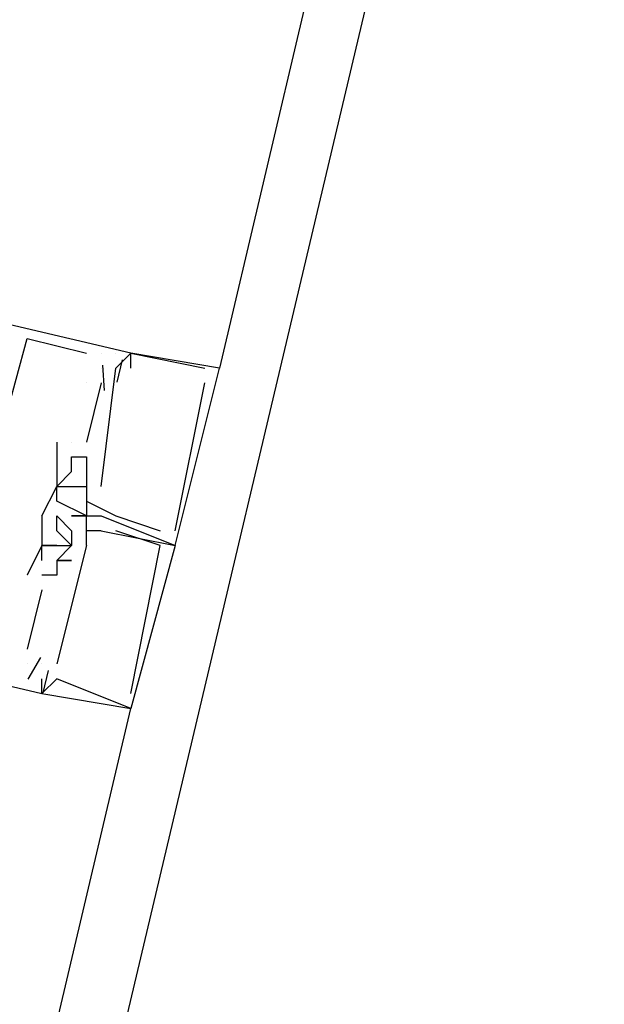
# Model space of a CAD drawing. Header units: feet. Extents: x -79 to 198, y -22 to 181.
# Tile 131 of 256: x 118.727 to 119.253, y 66.778 to 67.665. Entities that reach past the tile are written whole.
import ezdxf

# ---------------------------------------------------------------- set-up
doc = ezdxf.new("R2010")
doc.units = ezdxf.units.FT
doc.layers.add('A-LINEA', color=7, linetype='CONTINUOUS')

msp = doc.modelspace()

# ---------------------------------------------------------------- linework, layer by layer
at = {"layer": 'A-LINEA'}
for p, q in [((124.44, 90.4978), (117.1467, 59.6844)), ((120.56, 74.3644), (118.9067, 67.3511)), ((118.7333, 67.3778), (118.7333, 67.3778)), ((118.7333, 67.3778), (118.7333, 67.3778)), ((118.7333, 67.3778), (118.7333, 67.3778)), ((118.7867, 67.3644), (118.7867, 67.3644)), ((118.7867, 67.3644), (118.7867, 67.3644)), ((118.7867, 67.3644), (118.7867, 67.3644)), ((118.8, 67.3644), (118.8, 67.3644)), ((118.8, 67.3644), (118.8, 67.3644)), ((118.8, 67.3644), (118.8, 67.3644)), ((118.8133, 67.3644), (118.8133, 67.3644)), ((118.8133, 67.3644), (118.8133, 67.3644)), ((118.8133, 67.3644), (118.8133, 67.3644)), ((118.8133, 67.3644), (118.8133, 67.3644)), ((118.8133, 67.3644), (118.8133, 67.3644)), ((118.8133, 67.3644), (118.8133, 67.3644)), ((118.819, 67.3584), (118.8143, 67.3384)), ((118.819, 67.3584), (118.8143, 67.3384)), ((118.819, 67.3584), (118.8143, 67.3384)), ((118.8267, 67.3644), (118.8267, 67.3644)), ((118.8267, 67.3644), (118.8267, 67.3644)), ((118.8267, 67.3644), (118.8267, 67.3644)), ((118.8267, 67.3644), (118.8267, 67.3644)), ((118.8267, 67.3644), (118.8267, 67.3644)), ((118.8267, 67.3644), (118.8267, 67.3644)), ((118.8267, 67.3644), (118.8267, 67.3644)), ((118.8267, 67.3644), (118.8267, 67.3644)), ((118.8267, 67.3644), (118.8267, 67.3644)), ((118.8, 67.2444), (118.8133, 67.3511)), ((118.8, 67.3511), (118.8, 67.3511)), ((118.8, 67.2444), (118.8133, 67.3511)), ((118.8, 67.3511), (118.8, 67.3511)), ((118.8, 67.2444), (118.8133, 67.3511)), ((118.8, 67.3511), (118.8, 67.3511)), ((118.8013, 67.3536), (118.8029, 67.3309)), ((118.8013, 67.3536), (118.8029, 67.3309)), ((118.8013, 67.3536), (118.8029, 67.3309)), ((118.8133, 67.3511), (118.8133, 67.3511)), ((118.8133, 67.3511), (118.8133, 67.3511)), ((118.8133, 67.3511), (118.8133, 67.3511)), ((118.8133, 67.3511), (118.8133, 67.3511)), ((118.8133, 67.3511), (118.8133, 67.3511)), ((118.8133, 67.3511), (118.8133, 67.3511)), ((118.8267, 67.3511), (118.8267, 67.3511)), ((118.8267, 67.3511), (118.8267, 67.3511)), ((118.8267, 67.3511), (118.8267, 67.3511)), ((118.8933, 67.3511), (118.8933, 67.3511)), ((118.8933, 67.3511), (118.8933, 67.3511)), ((118.8933, 67.3511), (118.8933, 67.3511)), ((118.9067, 67.3511), (118.9067, 67.3511)), ((118.9067, 67.3511), (118.9067, 67.3511)), ((118.9067, 67.3511), (118.9067, 67.3511)), ((118.7867, 67.3378), (118.7867, 67.3378)), ((118.8, 67.3378), (118.7867, 67.2844)), ((118.7867, 67.3378), (118.7867, 67.3378)), ((118.8, 67.3378), (118.7867, 67.2844)), ((118.7867, 67.3378), (118.7867, 67.3378)), ((118.8, 67.3378), (118.7867, 67.2844)), ((118.8, 67.3378), (118.8, 67.3378)), ((118.8, 67.3378), (118.8, 67.3378)), ((118.8, 67.3378), (118.8, 67.3378)), ((118.8933, 67.3378), (118.8933, 67.3378)), ((118.8933, 67.3378), (118.8933, 67.3378)), ((118.8933, 67.3378), (118.8933, 67.3378)), ((118.76, 67.2844), (118.76, 67.2844)), ((118.76, 67.2844), (118.76, 67.2844)), ((118.76, 67.2844), (118.76, 67.2844)), ((118.7733, 67.2844), (118.7733, 67.2844)), ((118.7733, 67.2844), (118.7733, 67.2844)), ((118.7733, 67.2844), (118.7733, 67.2844)), ((118.7733, 67.2844), (118.7733, 67.2844)), ((118.7733, 67.2844), (118.7733, 67.2844)), ((118.7733, 67.2844), (118.7733, 67.2844)), ((118.7867, 67.2844), (118.7867, 67.2844)), ((118.7867, 67.2844), (118.7867, 67.2844)), ((118.7867, 67.2844), (118.7867, 67.2844)), ((118.7733, 67.2711), (118.7733, 67.2711)), ((118.7733, 67.2711), (118.7733, 67.2711)), ((118.7733, 67.2711), (118.7733, 67.2711)), ((118.7867, 67.2711), (118.7867, 67.2711)), ((118.7867, 67.2711), (118.7867, 67.2711)), ((118.7867, 67.2711), (118.7867, 67.2711)), ((118.7733, 67.2578), (118.7733, 67.2578)), ((118.7733, 67.2578), (118.7733, 67.2578)), ((118.7733, 67.2578), (118.7733, 67.2578)), ((118.7867, 67.2578), (118.7867, 67.2578)), ((118.7867, 67.2578), (118.7867, 67.2578)), ((118.7867, 67.2578), (118.7867, 67.2578)), ((118.76, 67.2444), (118.76, 67.2444)), ((118.76, 67.2444), (118.76, 67.2444)), ((118.76, 67.2444), (118.76, 67.2444)), ((118.76, 67.2444), (118.76, 67.2444)), ((118.76, 67.2444), (118.76, 67.2444)), ((118.76, 67.2444), (118.76, 67.2444)), ((118.76, 67.2444), (118.76, 67.2444)), ((118.76, 67.2444), (118.76, 67.2444)), ((118.76, 67.2444), (118.76, 67.2444)), ((118.7733, 67.2444), (118.7733, 67.2444)), ((118.7733, 67.2444), (118.7733, 67.2444)), ((118.7733, 67.2444), (118.7733, 67.2444)), ((118.7867, 67.2444), (118.7867, 67.2444)), ((118.7867, 67.2444), (118.7867, 67.2444)), ((118.7867, 67.2444), (118.7867, 67.2444)), ((118.7867, 67.2444), (118.7867, 67.2444)), ((118.7867, 67.2444), (118.7867, 67.2444)), ((118.7867, 67.2444), (118.7867, 67.2444)), ((118.7867, 67.2444), (118.7867, 67.2444)), ((118.7867, 67.2444), (118.7867, 67.2444)), ((118.7867, 67.2444), (118.7867, 67.2444)), ((118.8, 67.2444), (118.8, 67.2444)), ((118.8, 67.2444), (118.8, 67.2444)), ((118.8, 67.2444), (118.8, 67.2444)), ((118.76, 67.2311), (118.76, 67.2311)), ((118.76, 67.2311), (118.76, 67.2311)), ((118.76, 67.2311), (118.76, 67.2311)), ((118.7867, 67.2311), (118.7867, 67.2311)), ((118.7867, 67.2311), (118.7867, 67.2311)), ((118.7867, 67.2311), (118.7867, 67.2311)), ((118.7467, 67.2178), (118.7467, 67.2178)), ((118.7467, 67.2178), (118.7467, 67.2178)), ((118.7467, 67.2178), (118.7467, 67.2178)), ((118.7467, 67.2178), (118.7467, 67.2178)), ((118.7467, 67.2178), (118.7467, 67.2178)), ((118.7467, 67.2178), (118.7467, 67.2178)), ((118.76, 67.2178), (118.76, 67.2178)), ((118.76, 67.2178), (118.76, 67.2178)), ((118.76, 67.2178), (118.76, 67.2178)), ((118.76, 67.2178), (118.76, 67.2178)), ((118.76, 67.2178), (118.76, 67.2178)), ((118.76, 67.2178), (118.76, 67.2178)), ((118.76, 67.2178), (118.76, 67.2178)), ((118.76, 67.2178), (118.76, 67.2178)), ((118.76, 67.2178), (118.76, 67.2178)), ((118.76, 67.2178), (118.76, 67.2178)), ((118.76, 67.2178), (118.76, 67.2178)), ((118.76, 67.2178), (118.76, 67.2178)), ((118.76, 67.2178), (118.76, 67.2178)), ((118.76, 67.2178), (118.76, 67.2178)), ((118.76, 67.2178), (118.76, 67.2178)), ((118.7733, 67.2178), (118.7733, 67.2178)), ((118.7733, 67.2178), (118.7733, 67.2178)), ((118.7733, 67.2178), (118.7733, 67.2178)), ((118.7733, 67.2178), (118.7733, 67.2178)), ((118.7733, 67.2178), (118.7733, 67.2178)), ((118.7733, 67.2178), (118.7733, 67.2178)), ((118.7867, 67.2178), (118.7867, 67.2178)), ((118.7867, 67.2178), (118.7867, 67.2178)), ((118.7867, 67.2178), (118.7867, 67.2178)), ((118.7867, 67.2178), (118.7867, 67.2178)), ((118.7867, 67.2178), (118.7867, 67.2178)), ((118.7867, 67.2178), (118.7867, 67.2178)), ((118.7867, 67.2178), (118.7867, 67.2178)), ((118.7867, 67.2178), (118.7867, 67.2178)), ((118.7867, 67.2178), (118.7867, 67.2178)), ((118.8, 67.2178), (118.8, 67.2178)), ((118.8, 67.2178), (118.8, 67.2178)), ((118.8, 67.2178), (118.8, 67.2178)), ((118.8, 67.2178), (118.8, 67.2178)), ((118.8, 67.2178), (118.8, 67.2178)), ((118.8, 67.2178), (118.8, 67.2178)), ((118.8133, 67.2178), (118.8133, 67.2178)), ((118.8133, 67.2178), (118.8133, 67.2178)), ((118.8133, 67.2178), (118.8133, 67.2178)), ((118.76, 67.2044), (118.76, 67.2044)), ((118.76, 67.2044), (118.76, 67.2044)), ((118.76, 67.2044), (118.76, 67.2044)), ((118.7733, 67.2044), (118.7733, 67.2044)), ((118.7733, 67.2044), (118.7733, 67.2044)), ((118.7733, 67.2044), (118.7733, 67.2044)), ((118.7867, 67.1911), (118.7867, 67.2044)), ((118.7867, 67.2044), (118.7867, 67.2044)), ((118.7867, 67.2044), (118.7867, 67.2044)), ((118.7867, 67.1911), (118.7867, 67.2044)), ((118.7867, 67.2044), (118.7867, 67.2044)), ((118.7867, 67.2044), (118.7867, 67.2044)), ((118.7867, 67.1911), (118.7867, 67.2044)), ((118.7867, 67.2044), (118.7867, 67.2044)), ((118.7867, 67.2044), (118.7867, 67.2044)), ((118.8, 67.2044), (118.8, 67.2044)), ((118.8, 67.2044), (118.8, 67.2044)), ((118.8, 67.2044), (118.8, 67.2044)), ((118.8, 67.2044), (118.8, 67.2044)), ((118.8, 67.2044), (118.8, 67.2044)), ((118.8, 67.2044), (118.8, 67.2044)), ((118.8, 67.2044), (118.8, 67.2044)), ((118.8, 67.2044), (118.8, 67.2044)), ((118.8, 67.2044), (118.8, 67.2044)), ((118.8133, 67.2044), (118.8133, 67.2044)), ((118.8133, 67.2044), (118.8133, 67.2044)), ((118.8133, 67.2044), (118.8133, 67.2044)), ((118.8533, 67.2044), (118.8533, 67.2044)), ((118.8533, 67.2044), (118.8533, 67.2044)), ((118.8533, 67.2044), (118.8533, 67.2044)), ((118.8667, 67.2044), (118.8667, 67.2044)), ((118.8667, 67.2044), (118.8667, 67.2044)), ((118.8667, 67.2044), (118.8667, 67.2044)), ((118.8667, 67.2044), (118.8667, 67.2044)), ((118.7467, 67.1911), (118.7467, 67.1911)), ((118.7467, 67.1911), (118.7467, 67.1911)), ((118.7467, 67.1911), (118.7467, 67.1911)), ((118.7467, 67.1911), (118.7467, 67.1911)), ((118.7467, 67.1911), (118.7467, 67.1911)), ((118.7467, 67.1911), (118.7467, 67.1911)), ((118.7467, 67.1911), (118.7467, 67.1911)), ((118.7467, 67.1911), (118.7467, 67.1911)), ((118.7467, 67.1911), (118.7467, 67.1911)), ((118.7867, 67.1911), (118.76, 67.0844)), ((118.76, 67.1911), (118.76, 67.1911)), ((118.76, 67.1911), (118.76, 67.1911)), ((118.7867, 67.1911), (118.76, 67.0844)), ((118.76, 67.1911), (118.76, 67.1911)), ((118.76, 67.1911), (118.76, 67.1911)), ((118.7867, 67.1911), (118.76, 67.0844)), ((118.76, 67.1911), (118.76, 67.1911)), ((118.76, 67.1911), (118.76, 67.1911)), ((118.7733, 67.1911), (118.7733, 67.1911)), ((118.7733, 67.1911), (118.7733, 67.1911)), ((118.7733, 67.1911), (118.7733, 67.1911)), ((118.7733, 67.1911), (118.7733, 67.1911)), ((118.7733, 67.1911), (118.7733, 67.1911)), ((118.7733, 67.1911), (118.7733, 67.1911)), ((118.7733, 67.1911), (118.7733, 67.1911)), ((118.7733, 67.1911), (118.7733, 67.1911)), ((118.7733, 67.1911), (118.7733, 67.1911)), ((118.7867, 67.1911), (118.7867, 67.1911)), ((118.7867, 67.1911), (118.7867, 67.1911)), ((118.7867, 67.1911), (118.7867, 67.1911)), ((118.7867, 67.1911), (118.7867, 67.1911)), ((118.7867, 67.1911), (118.7867, 67.1911)), ((118.7867, 67.1911), (118.7867, 67.1911)), ((118.8533, 67.1911), (118.8533, 67.1911)), ((118.8533, 67.1911), (118.8533, 67.1911)), ((118.8533, 67.1911), (118.8533, 67.1911)), ((118.8667, 67.1911), (118.8667, 67.1911)), ((118.8667, 67.1911), (118.8667, 67.1911)), ((118.8667, 67.1911), (118.8667, 67.1911)), ((118.8667, 67.1911), (118.8667, 67.1911)), ((118.8667, 67.1911), (118.8667, 67.1911)), ((118.8667, 67.1911), (118.8667, 67.1911)), ((118.7467, 67.1778), (118.7467, 67.1778)), ((118.7467, 67.1778), (118.7467, 67.1778)), ((118.7467, 67.1778), (118.7467, 67.1778)), ((118.76, 67.1778), (118.76, 67.1778)), ((118.76, 67.1778), (118.76, 67.1778)), ((118.76, 67.1778), (118.76, 67.1778)), ((118.76, 67.1778), (118.76, 67.1778)), ((118.76, 67.1778), (118.76, 67.1778)), ((118.76, 67.1778), (118.76, 67.1778)), ((118.7733, 67.1778), (118.7733, 67.1778)), ((118.7733, 67.1778), (118.7733, 67.1778)), ((118.7733, 67.1778), (118.7733, 67.1778)), ((118.8667, 67.1778), (118.8667, 67.1778)), ((118.7333, 67.1644), (118.7333, 67.1644)), ((118.7333, 67.1644), (118.7333, 67.1644)), ((118.7333, 67.1644), (118.7333, 67.1644)), ((118.7467, 67.1644), (118.7467, 67.1644)), ((118.7467, 67.1644), (118.7467, 67.1644)), ((118.7467, 67.1644), (118.7467, 67.1644)), ((118.7467, 67.1644), (118.7467, 67.1644)), ((118.7467, 67.1644), (118.7467, 67.1644)), ((118.7467, 67.1644), (118.7467, 67.1644)), ((118.7467, 67.1644), (118.7467, 67.1644)), ((118.7467, 67.1644), (118.7467, 67.1644)), ((118.7467, 67.1644), (118.7467, 67.1644)), ((118.76, 67.1644), (118.76, 67.1644)), ((118.76, 67.1644), (118.76, 67.1644)), ((118.76, 67.1644), (118.76, 67.1644)), ((118.7467, 67.1511), (118.7333, 67.0978)), ((118.7467, 67.1511), (118.7333, 67.0978)), ((118.7467, 67.1511), (118.7333, 67.0978)), ((118.7467, 67.1511), (118.7467, 67.1511)), ((118.7467, 67.1511), (118.7467, 67.1511)), ((118.7467, 67.1511), (118.7467, 67.1511)), ((118.7333, 67.0978), (118.7333, 67.0978)), ((118.7333, 67.0978), (118.7333, 67.0978)), ((118.7333, 67.0978), (118.7333, 67.0978)), ((118.7333, 67.0844), (118.7333, 67.0844)), ((118.7333, 67.0844), (118.7333, 67.0844)), ((118.7333, 67.0844), (118.7333, 67.0844)), ((118.7455, 67.0902), (118.7339, 67.0706)), ((118.7455, 67.0902), (118.7339, 67.0706)), ((118.7455, 67.0902), (118.7339, 67.0706)), ((118.7467, 67.0844), (118.7467, 67.0844)), ((118.7467, 67.0844), (118.7467, 67.0844)), ((118.7467, 67.0844), (118.7467, 67.0844)), ((118.7467, 67.0844), (118.7467, 67.0844)), ((118.7467, 67.0844), (118.7467, 67.0844)), ((118.7467, 67.0844), (118.7467, 67.0844)), ((118.76, 67.0844), (118.76, 67.0844)), ((118.76, 67.0844), (118.76, 67.0844)), ((118.76, 67.0844), (118.76, 67.0844)), ((118.7523, 67.0784), (118.7476, 67.0584)), ((118.7523, 67.0784), (118.7476, 67.0584)), ((118.7523, 67.0784), (118.7476, 67.0584)), ((118.7467, 67.0711), (118.7467, 67.0711)), ((118.7467, 67.0711), (118.7467, 67.0711)), ((118.7467, 67.0711), (118.7467, 67.0711)), ((118.76, 67.0711), (118.76, 67.0711)), ((118.76, 67.0711), (118.76, 67.0711)), ((118.76, 67.0711), (118.76, 67.0711)), ((118.7467, 67.0578), (118.7467, 67.0578)), ((118.7467, 67.0578), (118.7467, 67.0578)), ((118.7467, 67.0578), (118.7467, 67.0578)), ((118.7467, 67.0578), (118.7467, 67.0578)), ((118.7467, 67.0578), (118.7467, 67.0578)), ((118.7467, 67.0578), (118.7467, 67.0578)), ((118.8267, 67.0578), (118.8267, 67.0578)), ((118.8267, 67.0578), (118.8267, 67.0578)), ((118.8267, 67.0578), (118.8267, 67.0578)), ((117.1733, 60.0311), (118.8267, 67.0444)), ((118.8267, 67.0444), (118.8267, 67.0444)), ((118.8267, 67.0444), (118.8267, 67.0444)), ((118.8267, 67.0444), (118.8267, 67.0444)), ((118.8267, 67.0444), (118.8267, 67.0444)), ((118.8267, 67.0444), (118.8267, 67.0444)), ((118.8267, 67.0444), (118.8267, 67.0444))]:
    msp.add_line(p, q, dxfattribs=at)
for points in [[(118.8267, 67.3644), (118.1467, 67.5244), (118.1067, 67.3778), (118.1333, 67.3644), (118.1067, 67.2978), (118.1333, 67.2844), (118.1333, 67.2978)], [(118.8267, 67.3644), (118.1467, 67.5244), (118.1067, 67.3778), (118.1333, 67.3644), (118.1067, 67.2978), (118.1333, 67.2844), (118.1333, 67.2978)], [(118.8267, 67.3644), (118.1467, 67.5244), (118.1067, 67.3778), (118.1333, 67.3644), (118.1067, 67.2978), (118.1333, 67.2844), (118.1333, 67.2978)], [(118.1333, 67.3644), (118.1067, 67.3778), (118.0667, 67.2178), (118.7467, 67.0578), (118.7467, 67.0711)], [(118.1333, 67.3644), (118.1067, 67.3778), (118.0667, 67.2178), (118.7467, 67.0578), (118.7467, 67.0711)], [(118.1333, 67.3644), (118.1067, 67.3778), (118.0667, 67.2178), (118.7467, 67.0578), (118.7467, 67.0711)], [(118.6933, 67.2311), (118.7333, 67.3778), (118.7867, 67.3644)], [(118.6933, 67.2311), (118.7333, 67.3778), (118.7867, 67.3644)], [(118.6933, 67.2311), (118.7333, 67.3778), (118.7867, 67.3644)], [(118.8, 67.2044), (118.8667, 67.1911), (118.9067, 67.3511), (118.9067, 67.3511), (118.8267, 67.3644), (118.8133, 67.3511)], [(118.8, 67.2044), (118.8667, 67.1911), (118.9067, 67.3511), (118.9067, 67.3511), (118.8267, 67.3644), (118.8133, 67.3511)], [(118.8, 67.2044), (118.8667, 67.1911), (118.9067, 67.3511), (118.9067, 67.3511), (118.8267, 67.3644), (118.8133, 67.3511)], [(118.8267, 67.3511), (118.8267, 67.3644), (118.8933, 67.3511)], [(118.8267, 67.3511), (118.8267, 67.3644), (118.8933, 67.3511)], [(118.8267, 67.3511), (118.8267, 67.3644), (118.8933, 67.3511)], [(118.8667, 67.2044), (118.8933, 67.3378), (118.8933, 67.3378)], [(118.8667, 67.2044), (118.8933, 67.3378), (118.8933, 67.3378)], [(118.8667, 67.2044), (118.8933, 67.3378), (118.8933, 67.3378)], [(118.76, 67.2844), (118.76, 67.2444), (118.7733, 67.2578), (118.7733, 67.2711), (118.7867, 67.2711), (118.7867, 67.2578), (118.7867, 67.2444)], [(118.76, 67.2844), (118.76, 67.2444), (118.7733, 67.2578), (118.7733, 67.2711), (118.7867, 67.2711), (118.7867, 67.2578), (118.7867, 67.2444)], [(118.76, 67.2844), (118.76, 67.2444), (118.7733, 67.2578), (118.7733, 67.2711), (118.7867, 67.2711), (118.7867, 67.2578), (118.7867, 67.2444)], [(118.7467, 67.2178), (118.76, 67.2444), (118.76, 67.2444), (118.76, 67.2444)], [(118.7467, 67.2178), (118.76, 67.2444), (118.76, 67.2444), (118.76, 67.2444)], [(118.7467, 67.2178), (118.76, 67.2444), (118.76, 67.2444), (118.76, 67.2444)], [(118.7867, 67.2444), (118.7867, 67.2178), (118.76, 67.2311), (118.76, 67.2444), (118.7867, 67.2444)], [(118.7867, 67.2444), (118.7867, 67.2178), (118.76, 67.2311), (118.76, 67.2444), (118.7867, 67.2444)], [(118.7867, 67.2444), (118.7867, 67.2178), (118.76, 67.2311), (118.76, 67.2444), (118.7867, 67.2444)], [(118.7733, 67.2444), (118.7733, 67.2444), (118.7867, 67.2444), (118.7867, 67.2444), (118.7867, 67.2311), (118.7867, 67.2311)], [(118.7733, 67.2444), (118.7733, 67.2444), (118.7867, 67.2444), (118.7867, 67.2444), (118.7867, 67.2311), (118.7867, 67.2311)], [(118.7733, 67.2444), (118.7733, 67.2444), (118.7867, 67.2444), (118.7867, 67.2444), (118.7867, 67.2311), (118.7867, 67.2311)], [(118.7867, 67.2311), (118.8133, 67.2178), (118.8133, 67.2178), (118.8133, 67.2178), (118.8133, 67.2178), (118.8533, 67.2044), (118.8533, 67.2044)], [(118.7867, 67.2311), (118.8133, 67.2178), (118.8133, 67.2178), (118.8133, 67.2178), (118.8133, 67.2178), (118.8533, 67.2044), (118.8533, 67.2044)], [(118.7867, 67.2311), (118.8133, 67.2178), (118.8133, 67.2178), (118.8133, 67.2178), (118.8133, 67.2178), (118.8533, 67.2044), (118.8533, 67.2044)], [(118.8, 67.2178), (118.8667, 67.1911), (118.8267, 67.0444), (118.8267, 67.0444), (118.76, 67.0711), (118.7467, 67.0578), (118.8267, 67.0444)], [(118.7467, 67.2178), (118.7467, 67.1911), (118.7467, 67.1911), (118.7467, 67.1911), (118.7467, 67.1911)], [(118.8, 67.2178), (118.8667, 67.1911), (118.8267, 67.0444), (118.8267, 67.0444), (118.76, 67.0711), (118.7467, 67.0578), (118.8267, 67.0444)], [(118.7467, 67.2178), (118.7467, 67.1911), (118.7467, 67.1911), (118.7467, 67.1911), (118.7467, 67.1911)], [(118.8, 67.2178), (118.8667, 67.1911), (118.8267, 67.0444), (118.8267, 67.0444), (118.76, 67.0711), (118.7467, 67.0578), (118.8267, 67.0444)], [(118.7467, 67.2178), (118.7467, 67.1911), (118.7467, 67.1911), (118.7467, 67.1911), (118.7467, 67.1911)], [(118.7733, 67.1911), (118.76, 67.2044), (118.76, 67.2178), (118.7733, 67.2044), (118.7733, 67.1911)], [(118.7733, 67.1911), (118.76, 67.2044), (118.76, 67.2178), (118.7733, 67.2044), (118.7733, 67.1911)], [(118.7733, 67.1911), (118.76, 67.2044), (118.76, 67.2178), (118.7733, 67.2044), (118.7733, 67.1911)], [(118.8, 67.2044), (118.7867, 67.2044), (118.7867, 67.2178), (118.7733, 67.2178)], [(118.8, 67.2044), (118.7867, 67.2044), (118.7867, 67.2178), (118.7733, 67.2178)], [(118.8, 67.2044), (118.7867, 67.2044), (118.7867, 67.2178), (118.7733, 67.2178)], [(118.7733, 67.2178), (118.7867, 67.2178), (118.8, 67.2178)], [(118.7733, 67.2178), (118.7867, 67.2178), (118.8, 67.2178)], [(118.7733, 67.2178), (118.7867, 67.2178), (118.8, 67.2178)], [(118.8, 67.2044), (118.8, 67.2044), (118.8, 67.2044), (118.8, 67.2044), (118.7867, 67.2044), (118.7867, 67.2044)], [(118.8, 67.2044), (118.8, 67.2044), (118.8, 67.2044), (118.8, 67.2044), (118.7867, 67.2044), (118.7867, 67.2044)], [(118.8, 67.2044), (118.8, 67.2044), (118.8, 67.2044), (118.8, 67.2044), (118.7867, 67.2044), (118.7867, 67.2044)], [(118.8267, 67.0578), (118.8267, 67.0578), (118.8533, 67.1911), (118.8533, 67.1911), (118.8133, 67.2044)], [(118.8267, 67.0578), (118.8267, 67.0578), (118.8533, 67.1911), (118.8533, 67.1911), (118.8133, 67.2044)], [(118.8267, 67.0578), (118.8267, 67.0578), (118.8533, 67.1911), (118.8533, 67.1911), (118.8133, 67.2044)], [(118.7467, 67.1778), (118.7467, 67.1911), (118.76, 67.1911), (118.7467, 67.1911), (118.7333, 67.1644)], [(118.7467, 67.1778), (118.7467, 67.1911), (118.76, 67.1911), (118.7467, 67.1911), (118.7333, 67.1644)], [(118.7467, 67.1778), (118.7467, 67.1911), (118.76, 67.1911), (118.7467, 67.1911), (118.7333, 67.1644)], [(118.7733, 67.1911), (118.76, 67.1778), (118.7733, 67.1778), (118.76, 67.1778), (118.76, 67.1644), (118.7467, 67.1644)], [(118.7733, 67.1911), (118.76, 67.1778), (118.7733, 67.1778), (118.76, 67.1778), (118.76, 67.1644), (118.7467, 67.1644)], [(118.7733, 67.1911), (118.76, 67.1778), (118.7733, 67.1778), (118.76, 67.1778), (118.76, 67.1644), (118.7467, 67.1644)], [(118.76, 67.1911), (118.7733, 67.1911), (118.7733, 67.1911), (118.7733, 67.1911)], [(118.76, 67.1911), (118.7733, 67.1911), (118.7733, 67.1911), (118.7733, 67.1911)], [(118.76, 67.1911), (118.7733, 67.1911), (118.7733, 67.1911), (118.7733, 67.1911)]]:
    msp.add_lwpolyline(points, dxfattribs=at)

doc.saveas('drawing.dxf')
